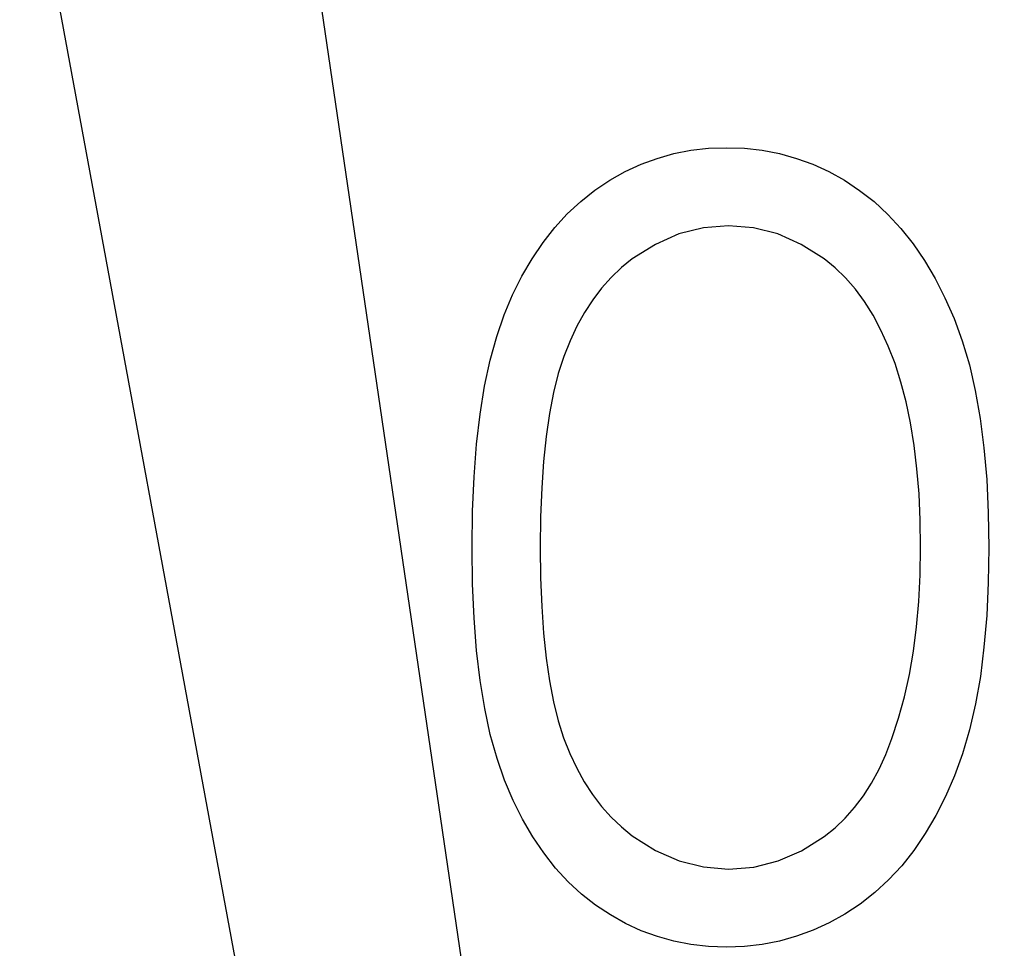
# Model space of a CAD drawing. Header units: millimetres. Extents: x 0 to 163, y 0 to 120.
# Tile 12 of 29: x 62.46 to 66.99, y 74.72 to 78.99. Entities that reach past the tile are written whole.
import ezdxf

# ---------------------------------------------------------------- set-up
doc = ezdxf.new("R2010")
doc.units = ezdxf.units.MM
doc.header["$LTSCALE"] = 0.5
doc.linetypes.add('CENTERX2', pattern=[20.32, 12.7, -2.54, 2.54, -2.54])

msp = doc.modelspace()

# ---------------------------------------------------------------- linework, layer by layer
at = {"color": 7, "linetype": 'CENTERX2'}
for p in [(57.856, 119.7495), (57.856, 119.7495), (57.856, 119.7495), (57.856, 119.7495), (57.856, 119.7495), (57.856, 119.7495), (57.856, 119.7495), (57.856, 119.7495), (57.856, 119.7495), (57.856, 119.7495), (57.856, 119.7495), (57.856, 119.7495), (55.2213, 119.2622)]:
    msp.add_line(p, (68.5969, 46.7722), dxfattribs=at)
at = {"color": 7, "linetype": 'Continuous', "flags": 128}
for points in [[(64.5409, 76.5603), (64.5429, 76.7286), (64.55, 76.8871), (64.5619, 77.0364), (64.578, 77.1752), (64.5983, 77.3042), (64.6243, 77.4234), (64.6544, 77.5328), (64.6888, 77.6323), (64.7273, 77.7242), (64.7701, 77.8104), (64.8171, 77.8904), (64.8676, 77.9654), (64.9215, 78.0341), (64.979, 78.0972), (65.0407, 78.154), (65.1066, 78.2059), (65.1754, 78.2514), (65.2462, 78.2914), (65.3184, 78.3251), (65.3934, 78.3524), (65.4698, 78.3741), (65.5483, 78.3896), (65.6283, 78.3987), (65.711, 78.4015), (65.711, 78.4015), (65.7944, 78.3987), (65.8765, 78.3896), (65.9557, 78.3741), (66.0335, 78.3524), (66.1092, 78.3251), (66.1829, 78.2914), (66.2551, 78.2514), (66.3245, 78.2052), (66.3911, 78.1533), (66.4549, 78.0944), (66.5145, 78.0299), (66.5706, 77.9598), (66.6232, 77.8826), (66.6722, 77.7999), (66.7171, 77.7109), (66.7592, 77.6155), (66.7963, 77.5132), (66.8293, 77.4024), (66.8566, 77.2832), (66.8791, 77.1556), (66.8966, 77.0196), (66.9092, 76.8744), (66.9162, 76.7216), (66.919, 76.5603), (66.919, 76.5603), (66.9162, 76.3998), (66.9092, 76.2476), (66.8966, 76.1032), (66.8798, 75.9679), (66.8573, 75.841), (66.83, 75.7225), (66.7984, 75.6117), (66.7613, 75.51), (66.7199, 75.4154), (66.6751, 75.3271), (66.6267, 75.2443), (66.5741, 75.1672), (66.518, 75.0964), (66.4577, 75.0319), (66.3939, 74.973), (66.3266, 74.9204), (66.2565, 74.8741), (66.1843, 74.8335), (66.1099, 74.7998), (66.0342, 74.7718), (65.9564, 74.75), (65.8765, 74.7346), (65.7944, 74.7248), (65.711, 74.722), (65.711, 74.722), (65.6283, 74.7248), (65.5483, 74.7339), (65.4698, 74.7493), (65.3941, 74.7704), (65.3198, 74.797), (65.2476, 74.8307), (65.1775, 74.8699), (65.1094, 74.9148), (65.0442, 74.966), (64.9825, 75.0228), (64.9251, 75.0859), (64.8711, 75.1553), (64.8206, 75.2296), (64.7736, 75.3102), (64.7301, 75.3972), (64.6909, 75.4897), (64.6558, 75.59), (64.625, 75.7001), (64.5997, 75.8199), (64.5787, 75.949), (64.5619, 76.0871), (64.55, 76.2357), (64.5429, 76.3935), (64.5408, 76.5603)], [(64.5409, 76.5603), (64.5429, 76.7286), (64.55, 76.8871), (64.5619, 77.0364), (64.578, 77.1752), (64.5983, 77.3042), (64.6243, 77.4234), (64.6544, 77.5328), (64.6888, 77.6323), (64.7273, 77.7242), (64.7701, 77.8104), (64.8171, 77.8904), (64.8676, 77.9654), (64.9215, 78.0341), (64.979, 78.0972), (65.0407, 78.154), (65.1066, 78.2059), (65.1754, 78.2514), (65.2462, 78.2914), (65.3184, 78.3251), (65.3934, 78.3524), (65.4698, 78.3741), (65.5483, 78.3896), (65.6283, 78.3987), (65.711, 78.4015), (65.711, 78.4015), (65.7944, 78.3987), (65.8765, 78.3896), (65.9557, 78.3741), (66.0335, 78.3524), (66.1092, 78.3251), (66.1829, 78.2914), (66.2551, 78.2514), (66.3245, 78.2052), (66.3911, 78.1533), (66.4549, 78.0944), (66.5145, 78.0299), (66.5706, 77.9598), (66.6232, 77.8826), (66.6722, 77.7999), (66.7171, 77.7109), (66.7592, 77.6155), (66.7963, 77.5132), (66.8293, 77.4024), (66.8566, 77.2832), (66.8791, 77.1556), (66.8966, 77.0196), (66.9092, 76.8744), (66.9162, 76.7216), (66.919, 76.5603), (66.919, 76.5603), (66.9162, 76.3998), (66.9092, 76.2476), (66.8966, 76.1032), (66.8798, 75.9679), (66.8573, 75.841), (66.83, 75.7225), (66.7984, 75.6117), (66.7613, 75.51), (66.7199, 75.4154), (66.6751, 75.3271), (66.6267, 75.2443), (66.5741, 75.1672), (66.518, 75.0964), (66.4577, 75.0319), (66.3939, 74.973), (66.3266, 74.9204), (66.2565, 74.8741), (66.1843, 74.8335), (66.1099, 74.7998), (66.0342, 74.7718), (65.9564, 74.75), (65.8765, 74.7346), (65.7944, 74.7248), (65.711, 74.722), (65.711, 74.722), (65.6283, 74.7248), (65.5483, 74.7339), (65.4698, 74.7493), (65.3941, 74.7704), (65.3198, 74.797), (65.2476, 74.8307), (65.1775, 74.8699), (65.1094, 74.9148), (65.0442, 74.966), (64.9825, 75.0228), (64.9251, 75.0859), (64.8711, 75.1553), (64.8206, 75.2296), (64.7736, 75.3102), (64.7301, 75.3972), (64.6909, 75.4897), (64.6558, 75.59), (64.625, 75.7001), (64.5997, 75.8199), (64.5787, 75.949), (64.5619, 76.0871), (64.55, 76.2357), (64.5429, 76.3935), (64.5408, 76.5603)], [(64.5409, 76.5603), (64.5429, 76.7286), (64.55, 76.8871), (64.5619, 77.0364), (64.578, 77.1752), (64.5983, 77.3042), (64.6243, 77.4234), (64.6544, 77.5328), (64.6888, 77.6323), (64.7273, 77.7242), (64.7701, 77.8104), (64.8171, 77.8904), (64.8676, 77.9654), (64.9215, 78.0341), (64.979, 78.0972), (65.0407, 78.154), (65.1066, 78.2059), (65.1754, 78.2514), (65.2462, 78.2914), (65.3184, 78.3251), (65.3934, 78.3524), (65.4698, 78.3741), (65.5483, 78.3896), (65.6283, 78.3987), (65.711, 78.4015), (65.711, 78.4015), (65.7944, 78.3987), (65.8765, 78.3896), (65.9557, 78.3741), (66.0335, 78.3524), (66.1092, 78.3251), (66.1829, 78.2914), (66.2551, 78.2514), (66.3245, 78.2052), (66.3911, 78.1533), (66.4549, 78.0944), (66.5145, 78.0299), (66.5706, 77.9598), (66.6232, 77.8826), (66.6722, 77.7999), (66.7171, 77.7109), (66.7592, 77.6155), (66.7963, 77.5132), (66.8293, 77.4024), (66.8566, 77.2832), (66.8791, 77.1556), (66.8966, 77.0196), (66.9092, 76.8744), (66.9162, 76.7216), (66.919, 76.5603), (66.919, 76.5603), (66.9162, 76.3998), (66.9092, 76.2476), (66.8966, 76.1032), (66.8798, 75.9679), (66.8573, 75.841), (66.83, 75.7225), (66.7984, 75.6117), (66.7613, 75.51), (66.7199, 75.4154), (66.6751, 75.3271), (66.6267, 75.2443), (66.5741, 75.1672), (66.518, 75.0964), (66.4577, 75.0319), (66.3939, 74.973), (66.3266, 74.9204), (66.2565, 74.8741), (66.1843, 74.8335), (66.1099, 74.7998), (66.0342, 74.7718), (65.9564, 74.75), (65.8765, 74.7346), (65.7944, 74.7248), (65.711, 74.722), (65.711, 74.722), (65.6283, 74.7248), (65.5483, 74.7339), (65.4698, 74.7493), (65.3941, 74.7704), (65.3198, 74.797), (65.2476, 74.8307), (65.1775, 74.8699), (65.1094, 74.9148), (65.0442, 74.966), (64.9825, 75.0228), (64.9251, 75.0859), (64.8711, 75.1553), (64.8206, 75.2296), (64.7736, 75.3102), (64.7301, 75.3972), (64.6909, 75.4897), (64.6558, 75.59), (64.625, 75.7001), (64.5997, 75.8199), (64.5787, 75.949), (64.5619, 76.0871), (64.55, 76.2357), (64.5429, 76.3935), (64.5408, 76.5603)], [(64.5409, 76.5603), (64.5429, 76.7286), (64.55, 76.8871), (64.5619, 77.0364), (64.578, 77.1752), (64.5983, 77.3042), (64.6243, 77.4234), (64.6544, 77.5328), (64.6888, 77.6323), (64.7273, 77.7242), (64.7701, 77.8104), (64.8171, 77.8904), (64.8676, 77.9654), (64.9215, 78.0341), (64.979, 78.0972), (65.0407, 78.154), (65.1066, 78.2059), (65.1754, 78.2514), (65.2462, 78.2914), (65.3184, 78.3251), (65.3934, 78.3524), (65.4698, 78.3741), (65.5483, 78.3896), (65.6283, 78.3987), (65.711, 78.4015), (65.711, 78.4015), (65.7944, 78.3987), (65.8765, 78.3896), (65.9557, 78.3741), (66.0335, 78.3524), (66.1092, 78.3251), (66.1829, 78.2914), (66.2551, 78.2514), (66.3245, 78.2052), (66.3911, 78.1533), (66.4549, 78.0944), (66.5145, 78.0299), (66.5706, 77.9598), (66.6232, 77.8826), (66.6722, 77.7999), (66.7171, 77.7109), (66.7592, 77.6155), (66.7963, 77.5132), (66.8293, 77.4024), (66.8566, 77.2832), (66.8791, 77.1556), (66.8966, 77.0196), (66.9092, 76.8744), (66.9162, 76.7216), (66.919, 76.5603), (66.919, 76.5603), (66.9162, 76.3998), (66.9092, 76.2476), (66.8966, 76.1032), (66.8798, 75.9679), (66.8573, 75.841), (66.83, 75.7225), (66.7984, 75.6117), (66.7613, 75.51), (66.7199, 75.4154), (66.6751, 75.3271), (66.6267, 75.2443), (66.5741, 75.1672), (66.518, 75.0964), (66.4577, 75.0319), (66.3939, 74.973), (66.3266, 74.9204), (66.2565, 74.8741), (66.1843, 74.8335), (66.1099, 74.7998), (66.0342, 74.7718), (65.9564, 74.75), (65.8765, 74.7346), (65.7944, 74.7248), (65.711, 74.722), (65.711, 74.722), (65.6283, 74.7248), (65.5483, 74.7339), (65.4698, 74.7493), (65.3941, 74.7704), (65.3198, 74.797), (65.2476, 74.8307), (65.1775, 74.8699), (65.1094, 74.9148), (65.0442, 74.966), (64.9825, 75.0228), (64.9251, 75.0859), (64.8711, 75.1553), (64.8206, 75.2296), (64.7736, 75.3102), (64.7301, 75.3972), (64.6909, 75.4897), (64.6558, 75.59), (64.625, 75.7001), (64.5997, 75.8199), (64.5787, 75.949), (64.5619, 76.0871), (64.55, 76.2357), (64.5429, 76.3935), (64.5408, 76.5603)], [(64.5409, 76.5603), (64.5429, 76.7286), (64.55, 76.8871), (64.5619, 77.0364), (64.578, 77.1752), (64.5983, 77.3042), (64.6243, 77.4234), (64.6544, 77.5328), (64.6888, 77.6323), (64.7273, 77.7242), (64.7701, 77.8104), (64.8171, 77.8904), (64.8676, 77.9654), (64.9215, 78.0341), (64.979, 78.0972), (65.0407, 78.154), (65.1066, 78.2059), (65.1754, 78.2514), (65.2462, 78.2914), (65.3184, 78.3251), (65.3934, 78.3524), (65.4698, 78.3741), (65.5483, 78.3896), (65.6283, 78.3987), (65.711, 78.4015), (65.711, 78.4015), (65.7944, 78.3987), (65.8765, 78.3896), (65.9557, 78.3741), (66.0335, 78.3524), (66.1092, 78.3251), (66.1829, 78.2914), (66.2551, 78.2514), (66.3245, 78.2052), (66.3911, 78.1533), (66.4549, 78.0944), (66.5145, 78.0299), (66.5706, 77.9598), (66.6232, 77.8826), (66.6722, 77.7999), (66.7171, 77.7109), (66.7592, 77.6155), (66.7963, 77.5132), (66.8293, 77.4024), (66.8566, 77.2832), (66.8791, 77.1556), (66.8966, 77.0196), (66.9092, 76.8744), (66.9162, 76.7216), (66.919, 76.5603), (66.919, 76.5603), (66.9162, 76.3998), (66.9092, 76.2476), (66.8966, 76.1032), (66.8798, 75.9679), (66.8573, 75.841), (66.83, 75.7225), (66.7984, 75.6117), (66.7613, 75.51), (66.7199, 75.4154), (66.6751, 75.3271), (66.6267, 75.2443), (66.5741, 75.1672), (66.518, 75.0964), (66.4577, 75.0319), (66.3939, 74.973), (66.3266, 74.9204), (66.2565, 74.8741), (66.1843, 74.8335), (66.1099, 74.7998), (66.0342, 74.7718), (65.9564, 74.75), (65.8765, 74.7346), (65.7944, 74.7248), (65.711, 74.722), (65.711, 74.722), (65.6283, 74.7248), (65.5483, 74.7339), (65.4698, 74.7493), (65.3941, 74.7704), (65.3198, 74.797), (65.2476, 74.8307), (65.1775, 74.8699), (65.1094, 74.9148), (65.0442, 74.966), (64.9825, 75.0228), (64.9251, 75.0859), (64.8711, 75.1553), (64.8206, 75.2296), (64.7736, 75.3102), (64.7301, 75.3972), (64.6909, 75.4897), (64.6558, 75.59), (64.625, 75.7001), (64.5997, 75.8199), (64.5787, 75.949), (64.5619, 76.0871), (64.55, 76.2357), (64.5429, 76.3935), (64.5408, 76.5603)], [(64.5409, 76.5603), (64.5429, 76.7286), (64.55, 76.8871), (64.5619, 77.0364), (64.578, 77.1752), (64.5983, 77.3042), (64.6243, 77.4234), (64.6544, 77.5328), (64.6888, 77.6323), (64.7273, 77.7242), (64.7701, 77.8104), (64.8171, 77.8904), (64.8676, 77.9654), (64.9215, 78.0341), (64.979, 78.0972), (65.0407, 78.154), (65.1066, 78.2059), (65.1754, 78.2514), (65.2462, 78.2914), (65.3184, 78.3251), (65.3934, 78.3524), (65.4698, 78.3741), (65.5483, 78.3896), (65.6283, 78.3987), (65.711, 78.4015), (65.711, 78.4015), (65.7944, 78.3987), (65.8765, 78.3896), (65.9557, 78.3741), (66.0335, 78.3524), (66.1092, 78.3251), (66.1829, 78.2914), (66.2551, 78.2514), (66.3245, 78.2052), (66.3911, 78.1533), (66.4549, 78.0944), (66.5145, 78.0299), (66.5706, 77.9598), (66.6232, 77.8826), (66.6722, 77.7999), (66.7171, 77.7109), (66.7592, 77.6155), (66.7963, 77.5132), (66.8293, 77.4024), (66.8566, 77.2832), (66.8791, 77.1556), (66.8966, 77.0196), (66.9092, 76.8744), (66.9162, 76.7216), (66.919, 76.5603), (66.919, 76.5603), (66.9162, 76.3998), (66.9092, 76.2476), (66.8966, 76.1032), (66.8798, 75.9679), (66.8573, 75.841), (66.83, 75.7225), (66.7984, 75.6117), (66.7613, 75.51), (66.7199, 75.4154), (66.6751, 75.3271), (66.6267, 75.2443), (66.5741, 75.1672), (66.518, 75.0964), (66.4577, 75.0319), (66.3939, 74.973), (66.3266, 74.9204), (66.2565, 74.8741), (66.1843, 74.8335), (66.1099, 74.7998), (66.0342, 74.7718), (65.9564, 74.75), (65.8765, 74.7346), (65.7944, 74.7248), (65.711, 74.722), (65.711, 74.722), (65.6283, 74.7248), (65.5483, 74.7339), (65.4698, 74.7493), (65.3941, 74.7704), (65.3198, 74.797), (65.2476, 74.8307), (65.1775, 74.8699), (65.1094, 74.9148), (65.0442, 74.966), (64.9825, 75.0228), (64.9251, 75.0859), (64.8711, 75.1553), (64.8206, 75.2296), (64.7736, 75.3102), (64.7301, 75.3972), (64.6909, 75.4897), (64.6558, 75.59), (64.625, 75.7001), (64.5997, 75.8199), (64.5787, 75.949), (64.5619, 76.0871), (64.55, 76.2357), (64.5429, 76.3935), (64.5408, 76.5603)], [(64.5409, 76.5603), (64.5429, 76.7286), (64.55, 76.8871), (64.5619, 77.0364), (64.578, 77.1752), (64.5983, 77.3042), (64.6243, 77.4234), (64.6544, 77.5328), (64.6888, 77.6323), (64.7273, 77.7242), (64.7701, 77.8104), (64.8171, 77.8904), (64.8676, 77.9654), (64.9215, 78.0341), (64.979, 78.0972), (65.0407, 78.154), (65.1066, 78.2059), (65.1754, 78.2514), (65.2462, 78.2914), (65.3184, 78.3251), (65.3934, 78.3524), (65.4698, 78.3741), (65.5483, 78.3896), (65.6283, 78.3987), (65.711, 78.4015), (65.711, 78.4015), (65.7944, 78.3987), (65.8765, 78.3896), (65.9557, 78.3741), (66.0335, 78.3524), (66.1092, 78.3251), (66.1829, 78.2914), (66.2551, 78.2514), (66.3245, 78.2052), (66.3911, 78.1533), (66.4549, 78.0944), (66.5145, 78.0299), (66.5706, 77.9598), (66.6232, 77.8826), (66.6722, 77.7999), (66.7171, 77.7109), (66.7592, 77.6155), (66.7963, 77.5132), (66.8293, 77.4024), (66.8566, 77.2832), (66.8791, 77.1556), (66.8966, 77.0196), (66.9092, 76.8744), (66.9162, 76.7216), (66.919, 76.5603), (66.919, 76.5603), (66.9162, 76.3998), (66.9092, 76.2476), (66.8966, 76.1032), (66.8798, 75.9679), (66.8573, 75.841), (66.83, 75.7225), (66.7984, 75.6117), (66.7613, 75.51), (66.7199, 75.4154), (66.6751, 75.3271), (66.6267, 75.2443), (66.5741, 75.1672), (66.518, 75.0964), (66.4577, 75.0319), (66.3939, 74.973), (66.3266, 74.9204), (66.2565, 74.8741), (66.1843, 74.8335), (66.1099, 74.7998), (66.0342, 74.7718), (65.9564, 74.75), (65.8765, 74.7346), (65.7944, 74.7248), (65.711, 74.722), (65.711, 74.722), (65.6283, 74.7248), (65.5483, 74.7339), (65.4698, 74.7493), (65.3941, 74.7704), (65.3198, 74.797), (65.2476, 74.8307), (65.1775, 74.8699), (65.1094, 74.9148), (65.0442, 74.966), (64.9825, 75.0228), (64.9251, 75.0859), (64.8711, 75.1553), (64.8206, 75.2296), (64.7736, 75.3102), (64.7301, 75.3972), (64.6909, 75.4897), (64.6558, 75.59), (64.625, 75.7001), (64.5997, 75.8199), (64.5787, 75.949), (64.5619, 76.0871), (64.55, 76.2357), (64.5429, 76.3935), (64.5408, 76.5603)], [(64.5409, 76.5603), (64.5429, 76.7286), (64.55, 76.8871), (64.5619, 77.0364), (64.578, 77.1752), (64.5983, 77.3042), (64.6243, 77.4234), (64.6544, 77.5328), (64.6888, 77.6323), (64.7273, 77.7242), (64.7701, 77.8104), (64.8171, 77.8904), (64.8676, 77.9654), (64.9215, 78.0341), (64.979, 78.0972), (65.0407, 78.154), (65.1066, 78.2059), (65.1754, 78.2514), (65.2462, 78.2914), (65.3184, 78.3251), (65.3934, 78.3524), (65.4698, 78.3741), (65.5483, 78.3896), (65.6283, 78.3987), (65.711, 78.4015), (65.711, 78.4015), (65.7944, 78.3987), (65.8765, 78.3896), (65.9557, 78.3741), (66.0335, 78.3524), (66.1092, 78.3251), (66.1829, 78.2914), (66.2551, 78.2514), (66.3245, 78.2052), (66.3911, 78.1533), (66.4549, 78.0944), (66.5145, 78.0299), (66.5706, 77.9598), (66.6232, 77.8826), (66.6722, 77.7999), (66.7171, 77.7109), (66.7592, 77.6155), (66.7963, 77.5132), (66.8293, 77.4024), (66.8566, 77.2832), (66.8791, 77.1556), (66.8966, 77.0196), (66.9092, 76.8744), (66.9162, 76.7216), (66.919, 76.5603), (66.919, 76.5603), (66.9162, 76.3998), (66.9092, 76.2476), (66.8966, 76.1032), (66.8798, 75.9679), (66.8573, 75.841), (66.83, 75.7225), (66.7984, 75.6117), (66.7613, 75.51), (66.7199, 75.4154), (66.6751, 75.3271), (66.6267, 75.2443), (66.5741, 75.1672), (66.518, 75.0964), (66.4577, 75.0319), (66.3939, 74.973), (66.3266, 74.9204), (66.2565, 74.8741), (66.1843, 74.8335), (66.1099, 74.7998), (66.0342, 74.7718), (65.9564, 74.75), (65.8765, 74.7346), (65.7944, 74.7248), (65.711, 74.722), (65.711, 74.722), (65.6283, 74.7248), (65.5483, 74.7339), (65.4698, 74.7493), (65.3941, 74.7704), (65.3198, 74.797), (65.2476, 74.8307), (65.1775, 74.8699), (65.1094, 74.9148), (65.0442, 74.966), (64.9825, 75.0228), (64.9251, 75.0859), (64.8711, 75.1553), (64.8206, 75.2296), (64.7736, 75.3102), (64.7301, 75.3972), (64.6909, 75.4897), (64.6558, 75.59), (64.625, 75.7001), (64.5997, 75.8199), (64.5787, 75.949), (64.5619, 76.0871), (64.55, 76.2357), (64.5429, 76.3935), (64.5408, 76.5603)], [(64.5409, 76.5603), (64.5429, 76.7286), (64.55, 76.8871), (64.5619, 77.0364), (64.578, 77.1752), (64.5983, 77.3042), (64.6243, 77.4234), (64.6544, 77.5328), (64.6888, 77.6323), (64.7273, 77.7242), (64.7701, 77.8104), (64.8171, 77.8904), (64.8676, 77.9654), (64.9215, 78.0341), (64.979, 78.0972), (65.0407, 78.154), (65.1066, 78.2059), (65.1754, 78.2514), (65.2462, 78.2914), (65.3184, 78.3251), (65.3934, 78.3524), (65.4698, 78.3741), (65.5483, 78.3896), (65.6283, 78.3987), (65.711, 78.4015), (65.711, 78.4015), (65.7944, 78.3987), (65.8765, 78.3896), (65.9557, 78.3741), (66.0335, 78.3524), (66.1092, 78.3251), (66.1829, 78.2914), (66.2551, 78.2514), (66.3245, 78.2052), (66.3911, 78.1533), (66.4549, 78.0944), (66.5145, 78.0299), (66.5706, 77.9598), (66.6232, 77.8826), (66.6722, 77.7999), (66.7171, 77.7109), (66.7592, 77.6155), (66.7963, 77.5132), (66.8293, 77.4024), (66.8566, 77.2832), (66.8791, 77.1556), (66.8966, 77.0196), (66.9092, 76.8744), (66.9162, 76.7216), (66.919, 76.5603), (66.919, 76.5603), (66.9162, 76.3998), (66.9092, 76.2476), (66.8966, 76.1032), (66.8798, 75.9679), (66.8573, 75.841), (66.83, 75.7225), (66.7984, 75.6117), (66.7613, 75.51), (66.7199, 75.4154), (66.6751, 75.3271), (66.6267, 75.2443), (66.5741, 75.1672), (66.518, 75.0964), (66.4577, 75.0319), (66.3939, 74.973), (66.3266, 74.9204), (66.2565, 74.8741), (66.1843, 74.8335), (66.1099, 74.7998), (66.0342, 74.7718), (65.9564, 74.75), (65.8765, 74.7346), (65.7944, 74.7248), (65.711, 74.722), (65.711, 74.722), (65.6283, 74.7248), (65.5483, 74.7339), (65.4698, 74.7493), (65.3941, 74.7704), (65.3198, 74.797), (65.2476, 74.8307), (65.1775, 74.8699), (65.1094, 74.9148), (65.0442, 74.966), (64.9825, 75.0228), (64.9251, 75.0859), (64.8711, 75.1553), (64.8206, 75.2296), (64.7736, 75.3102), (64.7301, 75.3972), (64.6909, 75.4897), (64.6558, 75.59), (64.625, 75.7001), (64.5997, 75.8199), (64.5787, 75.949), (64.5619, 76.0871), (64.55, 76.2357), (64.5429, 76.3935), (64.5408, 76.5603)], [(64.8549, 76.5617), (64.8563, 76.4215), (64.862, 76.2897), (64.8704, 76.1663), (64.8816, 76.0527), (64.897, 75.9475), (64.9152, 75.8508), (64.937, 75.7632), (64.9622, 75.6846), (64.991, 75.6124), (65.0225, 75.5451), (65.0569, 75.482), (65.0947, 75.4238), (65.1361, 75.3698), (65.1803, 75.32), (65.2279, 75.2752), (65.2784, 75.2345), (65.385, 75.1672), (65.4944, 75.1195), (65.6065, 75.0908), (65.7215, 75.081), (65.7215, 75.081), (65.8372, 75.0901), (65.9494, 75.1188), (66.0574, 75.1651), (66.1618, 75.231), (66.2116, 75.271), (66.2579, 75.3151), (66.3014, 75.3649), (66.342, 75.4189), (66.3792, 75.4771), (66.4135, 75.5409), (66.4444, 75.6089), (66.4724, 75.6818), (66.4724, 75.6818), (66.5033, 75.7758), (66.5306, 75.8739), (66.5531, 75.977), (66.572, 76.0843), (66.586, 76.1964), (66.5965, 76.3135), (66.6028, 76.4355), (66.6049, 76.5617), (66.6049, 76.5617), (66.6028, 76.6879), (66.5979, 76.8085), (66.5881, 76.9228), (66.5755, 77.0315), (66.5587, 77.1345), (66.539, 77.2313), (66.5145, 77.3224), (66.4872, 77.408), (66.4563, 77.4879), (66.4226, 77.5615), (66.3862, 77.6302), (66.3469, 77.6933), (66.3049, 77.7508), (66.2593, 77.8027), (66.2116, 77.849), (66.1611, 77.8897), (66.0553, 77.9563), (65.9473, 78.0046), (65.8358, 78.0327), (65.7215, 78.0425), (65.7215, 78.0425), (65.6058, 78.0327), (65.493, 78.0046), (65.3843, 77.9563), (65.2784, 77.8897), (65.2279, 77.8497), (65.181, 77.8048), (65.1368, 77.755), (65.0961, 77.7011), (65.0583, 77.6429), (65.0232, 77.5798), (64.9917, 77.5125), (64.9629, 77.4402), (64.9377, 77.3617), (64.9159, 77.2741), (64.897, 77.178), (64.8823, 77.0721), (64.8704, 76.9579), (64.862, 76.8352), (64.8563, 76.7027), (64.8549, 76.5617)], [(64.8549, 76.5617), (64.8563, 76.4215), (64.862, 76.2897), (64.8704, 76.1663), (64.8816, 76.0527), (64.897, 75.9475), (64.9152, 75.8508), (64.937, 75.7632), (64.9622, 75.6846), (64.991, 75.6124), (65.0225, 75.5451), (65.0569, 75.482), (65.0947, 75.4238), (65.1361, 75.3698), (65.1803, 75.32), (65.2279, 75.2752), (65.2784, 75.2345), (65.385, 75.1672), (65.4944, 75.1195), (65.6065, 75.0908), (65.7215, 75.081), (65.7215, 75.081), (65.8372, 75.0901), (65.9494, 75.1188), (66.0574, 75.1651), (66.1618, 75.231), (66.2116, 75.271), (66.2579, 75.3151), (66.3014, 75.3649), (66.342, 75.4189), (66.3792, 75.4771), (66.4135, 75.5409), (66.4444, 75.6089), (66.4724, 75.6818), (66.4724, 75.6818), (66.5033, 75.7758), (66.5306, 75.8739), (66.5531, 75.977), (66.572, 76.0843), (66.586, 76.1964), (66.5965, 76.3135), (66.6028, 76.4355), (66.6049, 76.5617), (66.6049, 76.5617), (66.6028, 76.6879), (66.5979, 76.8085), (66.5881, 76.9228), (66.5755, 77.0315), (66.5587, 77.1345), (66.539, 77.2313), (66.5145, 77.3224), (66.4872, 77.408), (66.4563, 77.4879), (66.4226, 77.5615), (66.3862, 77.6302), (66.3469, 77.6933), (66.3049, 77.7508), (66.2593, 77.8027), (66.2116, 77.849), (66.1611, 77.8897), (66.0553, 77.9563), (65.9473, 78.0046), (65.8358, 78.0327), (65.7215, 78.0425), (65.7215, 78.0425), (65.6058, 78.0327), (65.493, 78.0046), (65.3843, 77.9563), (65.2784, 77.8897), (65.2279, 77.8497), (65.181, 77.8048), (65.1368, 77.755), (65.0961, 77.7011), (65.0583, 77.6429), (65.0232, 77.5798), (64.9917, 77.5125), (64.9629, 77.4402), (64.9377, 77.3617), (64.9159, 77.2741), (64.897, 77.178), (64.8823, 77.0721), (64.8704, 76.9579), (64.862, 76.8352), (64.8563, 76.7027), (64.8549, 76.5617)], [(64.8549, 76.5617), (64.8563, 76.4215), (64.862, 76.2897), (64.8704, 76.1663), (64.8816, 76.0527), (64.897, 75.9475), (64.9152, 75.8508), (64.937, 75.7632), (64.9622, 75.6846), (64.991, 75.6124), (65.0225, 75.5451), (65.0569, 75.482), (65.0947, 75.4238), (65.1361, 75.3698), (65.1803, 75.32), (65.2279, 75.2752), (65.2784, 75.2345), (65.385, 75.1672), (65.4944, 75.1195), (65.6065, 75.0908), (65.7215, 75.081), (65.7215, 75.081), (65.8372, 75.0901), (65.9494, 75.1188), (66.0574, 75.1651), (66.1618, 75.231), (66.2116, 75.271), (66.2579, 75.3151), (66.3014, 75.3649), (66.342, 75.4189), (66.3792, 75.4771), (66.4135, 75.5409), (66.4444, 75.6089), (66.4724, 75.6818), (66.4724, 75.6818), (66.5033, 75.7758), (66.5306, 75.8739), (66.5531, 75.977), (66.572, 76.0843), (66.586, 76.1964), (66.5965, 76.3135), (66.6028, 76.4355), (66.6049, 76.5617), (66.6049, 76.5617), (66.6028, 76.6879), (66.5979, 76.8085), (66.5881, 76.9228), (66.5755, 77.0315), (66.5587, 77.1345), (66.539, 77.2313), (66.5145, 77.3224), (66.4872, 77.408), (66.4563, 77.4879), (66.4226, 77.5615), (66.3862, 77.6302), (66.3469, 77.6933), (66.3049, 77.7508), (66.2593, 77.8027), (66.2116, 77.849), (66.1611, 77.8897), (66.0553, 77.9563), (65.9473, 78.0046), (65.8358, 78.0327), (65.7215, 78.0425), (65.7215, 78.0425), (65.6058, 78.0327), (65.493, 78.0046), (65.3843, 77.9563), (65.2784, 77.8897), (65.2279, 77.8497), (65.181, 77.8048), (65.1368, 77.755), (65.0961, 77.7011), (65.0583, 77.6429), (65.0232, 77.5798), (64.9917, 77.5125), (64.9629, 77.4402), (64.9377, 77.3617), (64.9159, 77.2741), (64.897, 77.178), (64.8823, 77.0721), (64.8704, 76.9579), (64.862, 76.8352), (64.8563, 76.7027), (64.8549, 76.5617)], [(64.8549, 76.5617), (64.8563, 76.4215), (64.862, 76.2897), (64.8704, 76.1663), (64.8816, 76.0527), (64.897, 75.9475), (64.9152, 75.8508), (64.937, 75.7632), (64.9622, 75.6846), (64.991, 75.6124), (65.0225, 75.5451), (65.0569, 75.482), (65.0947, 75.4238), (65.1361, 75.3698), (65.1803, 75.32), (65.2279, 75.2752), (65.2784, 75.2345), (65.385, 75.1672), (65.4944, 75.1195), (65.6065, 75.0908), (65.7215, 75.081), (65.7215, 75.081), (65.8372, 75.0901), (65.9494, 75.1188), (66.0574, 75.1651), (66.1618, 75.231), (66.2116, 75.271), (66.2579, 75.3151), (66.3014, 75.3649), (66.342, 75.4189), (66.3792, 75.4771), (66.4135, 75.5409), (66.4444, 75.6089), (66.4724, 75.6818), (66.4724, 75.6818), (66.5033, 75.7758), (66.5306, 75.8739), (66.5531, 75.977), (66.572, 76.0843), (66.586, 76.1964), (66.5965, 76.3135), (66.6028, 76.4355), (66.6049, 76.5617), (66.6049, 76.5617), (66.6028, 76.6879), (66.5979, 76.8085), (66.5881, 76.9228), (66.5755, 77.0315), (66.5587, 77.1345), (66.539, 77.2313), (66.5145, 77.3224), (66.4872, 77.408), (66.4563, 77.4879), (66.4226, 77.5615), (66.3862, 77.6302), (66.3469, 77.6933), (66.3049, 77.7508), (66.2593, 77.8027), (66.2116, 77.849), (66.1611, 77.8897), (66.0553, 77.9563), (65.9473, 78.0046), (65.8358, 78.0327), (65.7215, 78.0425), (65.7215, 78.0425), (65.6058, 78.0327), (65.493, 78.0046), (65.3843, 77.9563), (65.2784, 77.8897), (65.2279, 77.8497), (65.181, 77.8048), (65.1368, 77.755), (65.0961, 77.7011), (65.0583, 77.6429), (65.0232, 77.5798), (64.9917, 77.5125), (64.9629, 77.4402), (64.9377, 77.3617), (64.9159, 77.2741), (64.897, 77.178), (64.8823, 77.0721), (64.8704, 76.9579), (64.862, 76.8352), (64.8563, 76.7027), (64.8549, 76.5617)], [(64.8549, 76.5617), (64.8563, 76.4215), (64.862, 76.2897), (64.8704, 76.1663), (64.8816, 76.0527), (64.897, 75.9475), (64.9152, 75.8508), (64.937, 75.7632), (64.9622, 75.6846), (64.991, 75.6124), (65.0225, 75.5451), (65.0569, 75.482), (65.0947, 75.4238), (65.1361, 75.3698), (65.1803, 75.32), (65.2279, 75.2752), (65.2784, 75.2345), (65.385, 75.1672), (65.4944, 75.1195), (65.6065, 75.0908), (65.7215, 75.081), (65.7215, 75.081), (65.8372, 75.0901), (65.9494, 75.1188), (66.0574, 75.1651), (66.1618, 75.231), (66.2116, 75.271), (66.2579, 75.3151), (66.3014, 75.3649), (66.342, 75.4189), (66.3792, 75.4771), (66.4135, 75.5409), (66.4444, 75.6089), (66.4724, 75.6818), (66.4724, 75.6818), (66.5033, 75.7758), (66.5306, 75.8739), (66.5531, 75.977), (66.572, 76.0843), (66.586, 76.1964), (66.5965, 76.3135), (66.6028, 76.4355), (66.6049, 76.5617), (66.6049, 76.5617), (66.6028, 76.6879), (66.5979, 76.8085), (66.5881, 76.9228), (66.5755, 77.0315), (66.5587, 77.1345), (66.539, 77.2313), (66.5145, 77.3224), (66.4872, 77.408), (66.4563, 77.4879), (66.4226, 77.5615), (66.3862, 77.6302), (66.3469, 77.6933), (66.3049, 77.7508), (66.2593, 77.8027), (66.2116, 77.849), (66.1611, 77.8897), (66.0553, 77.9563), (65.9473, 78.0046), (65.8358, 78.0327), (65.7215, 78.0425), (65.7215, 78.0425), (65.6058, 78.0327), (65.493, 78.0046), (65.3843, 77.9563), (65.2784, 77.8897), (65.2279, 77.8497), (65.181, 77.8048), (65.1368, 77.755), (65.0961, 77.7011), (65.0583, 77.6429), (65.0232, 77.5798), (64.9917, 77.5125), (64.9629, 77.4402), (64.9377, 77.3617), (64.9159, 77.2741), (64.897, 77.178), (64.8823, 77.0721), (64.8704, 76.9579), (64.862, 76.8352), (64.8563, 76.7027), (64.8549, 76.5617)], [(64.8549, 76.5617), (64.8563, 76.4215), (64.862, 76.2897), (64.8704, 76.1663), (64.8816, 76.0527), (64.897, 75.9475), (64.9152, 75.8508), (64.937, 75.7632), (64.9622, 75.6846), (64.991, 75.6124), (65.0225, 75.5451), (65.0569, 75.482), (65.0947, 75.4238), (65.1361, 75.3698), (65.1803, 75.32), (65.2279, 75.2752), (65.2784, 75.2345), (65.385, 75.1672), (65.4944, 75.1195), (65.6065, 75.0908), (65.7215, 75.081), (65.7215, 75.081), (65.8372, 75.0901), (65.9494, 75.1188), (66.0574, 75.1651), (66.1618, 75.231), (66.2116, 75.271), (66.2579, 75.3151), (66.3014, 75.3649), (66.342, 75.4189), (66.3792, 75.4771), (66.4135, 75.5409), (66.4444, 75.6089), (66.4724, 75.6818), (66.4724, 75.6818), (66.5033, 75.7758), (66.5306, 75.8739), (66.5531, 75.977), (66.572, 76.0843), (66.586, 76.1964), (66.5965, 76.3135), (66.6028, 76.4355), (66.6049, 76.5617), (66.6049, 76.5617), (66.6028, 76.6879), (66.5979, 76.8085), (66.5881, 76.9228), (66.5755, 77.0315), (66.5587, 77.1345), (66.539, 77.2313), (66.5145, 77.3224), (66.4872, 77.408), (66.4563, 77.4879), (66.4226, 77.5615), (66.3862, 77.6302), (66.3469, 77.6933), (66.3049, 77.7508), (66.2593, 77.8027), (66.2116, 77.849), (66.1611, 77.8897), (66.0553, 77.9563), (65.9473, 78.0046), (65.8358, 78.0327), (65.7215, 78.0425), (65.7215, 78.0425), (65.6058, 78.0327), (65.493, 78.0046), (65.3843, 77.9563), (65.2784, 77.8897), (65.2279, 77.8497), (65.181, 77.8048), (65.1368, 77.755), (65.0961, 77.7011), (65.0583, 77.6429), (65.0232, 77.5798), (64.9917, 77.5125), (64.9629, 77.4402), (64.9377, 77.3617), (64.9159, 77.2741), (64.897, 77.178), (64.8823, 77.0721), (64.8704, 76.9579), (64.862, 76.8352), (64.8563, 76.7027), (64.8549, 76.5617)], [(64.8549, 76.5617), (64.8563, 76.4215), (64.862, 76.2897), (64.8704, 76.1663), (64.8816, 76.0527), (64.897, 75.9475), (64.9152, 75.8508), (64.937, 75.7632), (64.9622, 75.6846), (64.991, 75.6124), (65.0225, 75.5451), (65.0569, 75.482), (65.0947, 75.4238), (65.1361, 75.3698), (65.1803, 75.32), (65.2279, 75.2752), (65.2784, 75.2345), (65.385, 75.1672), (65.4944, 75.1195), (65.6065, 75.0908), (65.7215, 75.081), (65.7215, 75.081), (65.8372, 75.0901), (65.9494, 75.1188), (66.0574, 75.1651), (66.1618, 75.231), (66.2116, 75.271), (66.2579, 75.3151), (66.3014, 75.3649), (66.342, 75.4189), (66.3792, 75.4771), (66.4135, 75.5409), (66.4444, 75.6089), (66.4724, 75.6818), (66.4724, 75.6818), (66.5033, 75.7758), (66.5306, 75.8739), (66.5531, 75.977), (66.572, 76.0843), (66.586, 76.1964), (66.5965, 76.3135), (66.6028, 76.4355), (66.6049, 76.5617), (66.6049, 76.5617), (66.6028, 76.6879), (66.5979, 76.8085), (66.5881, 76.9228), (66.5755, 77.0315), (66.5587, 77.1345), (66.539, 77.2313), (66.5145, 77.3224), (66.4872, 77.408), (66.4563, 77.4879), (66.4226, 77.5615), (66.3862, 77.6302), (66.3469, 77.6933), (66.3049, 77.7508), (66.2593, 77.8027), (66.2116, 77.849), (66.1611, 77.8897), (66.0553, 77.9563), (65.9473, 78.0046), (65.8358, 78.0327), (65.7215, 78.0425), (65.7215, 78.0425), (65.6058, 78.0327), (65.493, 78.0046), (65.3843, 77.9563), (65.2784, 77.8897), (65.2279, 77.8497), (65.181, 77.8048), (65.1368, 77.755), (65.0961, 77.7011), (65.0583, 77.6429), (65.0232, 77.5798), (64.9917, 77.5125), (64.9629, 77.4402), (64.9377, 77.3617), (64.9159, 77.2741), (64.897, 77.178), (64.8823, 77.0721), (64.8704, 76.9579), (64.862, 76.8352), (64.8563, 76.7027), (64.8549, 76.5617)], [(64.8549, 76.5617), (64.8563, 76.4215), (64.862, 76.2897), (64.8704, 76.1663), (64.8816, 76.0527), (64.897, 75.9475), (64.9152, 75.8508), (64.937, 75.7632), (64.9622, 75.6846), (64.991, 75.6124), (65.0225, 75.5451), (65.0569, 75.482), (65.0947, 75.4238), (65.1361, 75.3698), (65.1803, 75.32), (65.2279, 75.2752), (65.2784, 75.2345), (65.385, 75.1672), (65.4944, 75.1195), (65.6065, 75.0908), (65.7215, 75.081), (65.7215, 75.081), (65.8372, 75.0901), (65.9494, 75.1188), (66.0574, 75.1651), (66.1618, 75.231), (66.2116, 75.271), (66.2579, 75.3151), (66.3014, 75.3649), (66.342, 75.4189), (66.3792, 75.4771), (66.4135, 75.5409), (66.4444, 75.6089), (66.4724, 75.6818), (66.4724, 75.6818), (66.5033, 75.7758), (66.5306, 75.8739), (66.5531, 75.977), (66.572, 76.0843), (66.586, 76.1964), (66.5965, 76.3135), (66.6028, 76.4355), (66.6049, 76.5617), (66.6049, 76.5617), (66.6028, 76.6879), (66.5979, 76.8085), (66.5881, 76.9228), (66.5755, 77.0315), (66.5587, 77.1345), (66.539, 77.2313), (66.5145, 77.3224), (66.4872, 77.408), (66.4563, 77.4879), (66.4226, 77.5615), (66.3862, 77.6302), (66.3469, 77.6933), (66.3049, 77.7508), (66.2593, 77.8027), (66.2116, 77.849), (66.1611, 77.8897), (66.0553, 77.9563), (65.9473, 78.0046), (65.8358, 78.0327), (65.7215, 78.0425), (65.7215, 78.0425), (65.6058, 78.0327), (65.493, 78.0046), (65.3843, 77.9563), (65.2784, 77.8897), (65.2279, 77.8497), (65.181, 77.8048), (65.1368, 77.755), (65.0961, 77.7011), (65.0583, 77.6429), (65.0232, 77.5798), (64.9917, 77.5125), (64.9629, 77.4402), (64.9377, 77.3617), (64.9159, 77.2741), (64.897, 77.178), (64.8823, 77.0721), (64.8704, 76.9579), (64.862, 76.8352), (64.8563, 76.7027), (64.8549, 76.5617)], [(64.8549, 76.5617), (64.8563, 76.4215), (64.862, 76.2897), (64.8704, 76.1663), (64.8816, 76.0527), (64.897, 75.9475), (64.9152, 75.8508), (64.937, 75.7632), (64.9622, 75.6846), (64.991, 75.6124), (65.0225, 75.5451), (65.0569, 75.482), (65.0947, 75.4238), (65.1361, 75.3698), (65.1803, 75.32), (65.2279, 75.2752), (65.2784, 75.2345), (65.385, 75.1672), (65.4944, 75.1195), (65.6065, 75.0908), (65.7215, 75.081), (65.7215, 75.081), (65.8372, 75.0901), (65.9494, 75.1188), (66.0574, 75.1651), (66.1618, 75.231), (66.2116, 75.271), (66.2579, 75.3151), (66.3014, 75.3649), (66.342, 75.4189), (66.3792, 75.4771), (66.4135, 75.5409), (66.4444, 75.6089), (66.4724, 75.6818), (66.4724, 75.6818), (66.5033, 75.7758), (66.5306, 75.8739), (66.5531, 75.977), (66.572, 76.0843), (66.586, 76.1964), (66.5965, 76.3135), (66.6028, 76.4355), (66.6049, 76.5617), (66.6049, 76.5617), (66.6028, 76.6879), (66.5979, 76.8085), (66.5881, 76.9228), (66.5755, 77.0315), (66.5587, 77.1345), (66.539, 77.2313), (66.5145, 77.3224), (66.4872, 77.408), (66.4563, 77.4879), (66.4226, 77.5615), (66.3862, 77.6302), (66.3469, 77.6933), (66.3049, 77.7508), (66.2593, 77.8027), (66.2116, 77.849), (66.1611, 77.8897), (66.0553, 77.9563), (65.9473, 78.0046), (65.8358, 78.0327), (65.7215, 78.0425), (65.7215, 78.0425), (65.6058, 78.0327), (65.493, 78.0046), (65.3843, 77.9563), (65.2784, 77.8897), (65.2279, 77.8497), (65.181, 77.8048), (65.1368, 77.755), (65.0961, 77.7011), (65.0583, 77.6429), (65.0232, 77.5798), (64.9917, 77.5125), (64.9629, 77.4402), (64.9377, 77.3617), (64.9159, 77.2741), (64.897, 77.178), (64.8823, 77.0721), (64.8704, 76.9579), (64.862, 76.8352), (64.8563, 76.7027), (64.8549, 76.5617)]]:
    msp.add_lwpolyline(points, dxfattribs=at)

doc.saveas('drawing.dxf')
